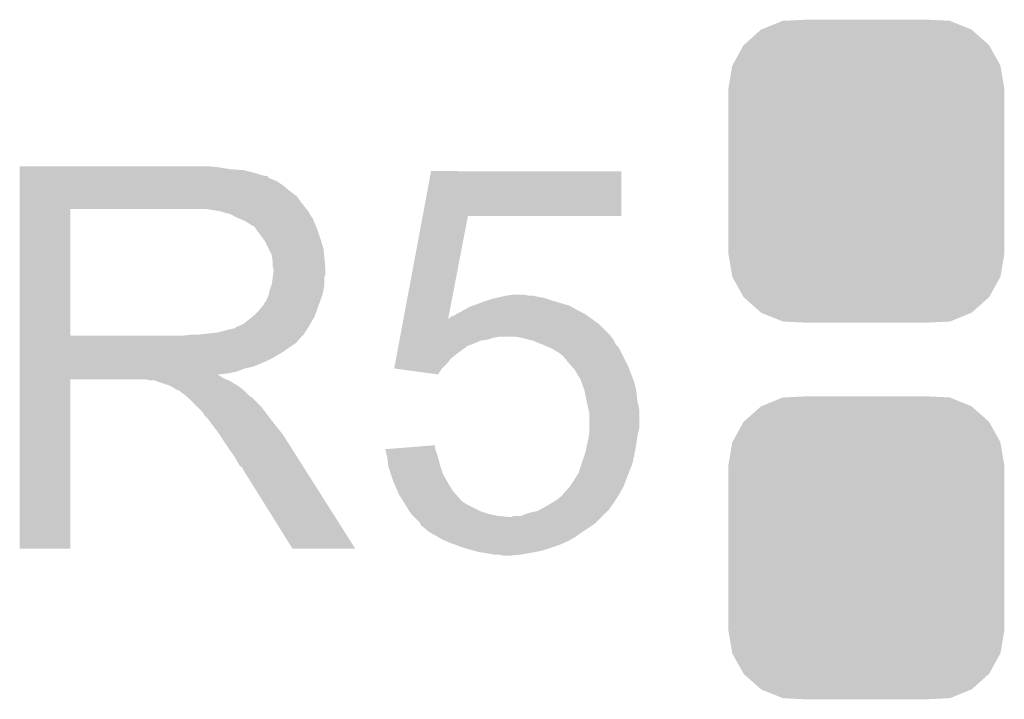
# Model space of a CAD drawing. Extents: x -1.3 to 24.2, y -3.9 to 53.4.
# Tile 13 of 48: x 15.5 to 18.1, y 6.5 to 8.3. Entities that reach past the tile are written whole.
import ezdxf

# ---------------------------------------------------------------- set-up
doc = ezdxf.new("R2010")
doc.units = 0
doc.layers.get('0').update_dxf_attribs({"linetype": 'CONTINUOUS'})
doc.layers.add('DIGI_POT_10_CLICK_V100_GTO', color=14, linetype='CONTINUOUS')
doc.layers.add('DIGI_POT_10_CLICK_V100_GTS', color=12, linetype='CONTINUOUS')

# ---------------------------------------------------------------- blocks, each defined once
blk = doc.blocks.new('CUSTOM_75')
for points in [[(-0.267216, 0.361152), (-0.213724, 0.383108), (0.26779, 0.361152), (0.21312, 0.383108)], [(-0.213724, 0.383108), (-0.20803, 0.383392), (0.21312, 0.383108), (0.212412, 0.383392)], [(-0.20803, 0.383392), (-0.154122, 0.38608), (0.212412, 0.383392), (0.154132, 0.38608)], [(-0.312264, 0.321732), (-0.26893, 0.360448), (0.312592, 0.321732), (0.268592, 0.360448)], [(-0.26893, 0.360448), (-0.267216, 0.361152), (0.268592, 0.360448), (0.26779, 0.361152)], [(-0.341452, 0.269636), (-0.313432, 0.320688), (0.341702, 0.269636), (0.313176, 0.320688)], [(-0.313432, 0.320688), (-0.312264, 0.321732), (0.313176, 0.320688), (0.312592, 0.321732)], [(-0.35179, 0.21082), (-0.342144, 0.268372), (0.35179, 0.21082), (0.34192, 0.268372)], [(-0.342144, 0.268372), (-0.341452, 0.269636), (0.34192, 0.268372), (0.341702, 0.269636)], [(-0.35179, 0.20955), (-0.35179, 0.21082), (0.35179, 0.20955), (0.35179, 0.21082)], [(-0.35179, -0.20955), (-0.35179, 0.20955), (0.35179, -0.20955), (0.35179, 0.20955)], [(-0.35179, -0.21082), (-0.35179, -0.20955), (0.35179, -0.21082), (0.35179, -0.20955)], [(-0.34192, -0.268358), (-0.35179, -0.21082), (0.342148, -0.268358), (0.35179, -0.21082)], [(-0.341702, -0.269636), (-0.34192, -0.268358), (0.341446, -0.269636), (0.342148, -0.268358)], [(-0.313184, -0.320676), (-0.341702, -0.269636), (0.31344, -0.320676), (0.341446, -0.269636)], [(-0.312594, -0.321732), (-0.313184, -0.320676), (0.312258, -0.321732), (0.31344, -0.320676)], [(-0.268602, -0.36044), (-0.312594, -0.321732), (0.26894, -0.36044), (0.312258, -0.321732)], [(-0.267792, -0.361154), (-0.268602, -0.36044), (0.2672, -0.361154), (0.26894, -0.36044)], [(-0.213136, -0.383104), (-0.267792, -0.361154), (0.213734, -0.383104), (0.2672, -0.361154)], [(-0.212414, -0.383394), (-0.213136, -0.383104), (0.207926, -0.383394), (0.213734, -0.383104)], [(-0.154122, -0.38608), (-0.212414, -0.383394), (0.154132, -0.38608), (0.207926, -0.383394)]]:
    blk.add_solid(points)

msp = doc.modelspace()

# ---------------------------------------------------------------- linework, layer by layer
at = {"layer": 'DIGI_POT_10_CLICK_V100_GTO'}
for points in [[(15.544822, 7.88162), (15.544824, 7.88416), (16.05026, 7.88162), (16.02232, 7.88416)], [(15.544822, 7.87654), (15.544822, 7.88162), (16.080738, 7.87654), (16.05026, 7.88162)], [(15.544822, 7.874), (15.544822, 7.87654), (16.1163, 7.874), (16.080738, 7.87654)], [(15.544822, 7.86638), (15.544822, 7.874), (16.146778, 7.86638), (16.1163, 7.874)], [(15.544822, 7.8613), (15.544822, 7.86638), (16.162022, 7.8613), (16.146778, 7.86638)], [(15.544822, 7.85876), (15.544822, 7.8613), (16.174722, 7.85876), (16.162022, 7.8613)], [(16.572476, 7.75716), (16.593834, 7.871436), (17.078936, 7.75716), (17.07896, 7.871436)], [(16.593834, 7.871436), (16.59384, 7.87146), (17.07896, 7.871436), (16.59384, 7.87146)], [(15.544822, 7.858736), (15.544822, 7.85876), (16.17726, 7.858736), (16.174722, 7.85876)], [(15.544822, 7.856214), (15.544822, 7.858736), (16.177276, 7.856214), (16.17726, 7.858736)], [(15.544822, 7.85114), (15.544822, 7.856214), (16.18742, 7.85114), (16.177276, 7.856214)], [(15.544822, 7.846058), (15.544822, 7.85114), (16.200122, 7.846058), (16.18742, 7.85114)], [(15.544822, 7.8359), (15.544822, 7.846058), (16.21536, 7.8359), (16.200122, 7.846058)], [(15.544822, 7.8232), (15.544822, 7.8359), (16.2306, 7.8232), (16.21536, 7.8359)], [(15.544822, 7.807958), (15.544822, 7.8232), (16.250922, 7.807958), (16.2306, 7.8232)], [(15.54482, 7.78764), (15.544822, 7.807958), (16.26616, 7.78764), (16.250922, 7.807958)], [(15.54482, 7.77494), (15.54482, 7.78764), (16.276038, 7.77494), (16.26616, 7.78764)], [(15.544812, 7.452382), (15.54482, 7.774918), (15.674342, 7.452382), (15.674342, 7.774918)], [(15.54482, 7.774918), (15.54482, 7.77494), (15.674342, 7.774918), (15.98168, 7.77494)], [(16.052802, 7.76986), (16.019782, 7.77494), (16.279988, 7.76986), (16.276038, 7.77494)], [(16.071436, 7.764778), (16.052802, 7.76986), (16.28394, 7.764778), (16.279988, 7.76986)], [(16.08074, 7.76224), (16.071436, 7.764778), (16.283944, 7.76224), (16.28394, 7.764778)], [(16.080752, 7.762234), (16.08074, 7.76224), (16.283944, 7.762234), (16.283944, 7.76224)], [(16.101056, 7.752082), (16.080752, 7.762234), (16.29156, 7.752082), (16.283944, 7.762234)], [(16.10106, 7.75208), (16.101056, 7.752082), (16.291562, 7.75208), (16.29156, 7.752082)], [(16.11884, 7.74446), (16.10106, 7.75208), (16.29461, 7.74446), (16.291562, 7.75208)], [(16.12731, 7.73938), (16.11884, 7.74446), (16.29664, 7.73938), (16.29461, 7.74446)], [(16.13154, 7.736842), (16.12731, 7.73938), (16.297728, 7.736842), (16.29664, 7.73938)], [(16.139164, 7.73176), (16.13154, 7.736842), (16.299906, 7.73176), (16.297728, 7.736842)], [(16.523578, 7.495546), (16.572472, 7.75714), (16.637494, 7.495546), (16.687796, 7.75714)], [(16.572472, 7.75714), (16.572476, 7.75716), (16.687796, 7.75714), (17.078936, 7.75716)], [(16.141704, 7.731752), (16.139164, 7.73176), (16.29991, 7.731752), (16.299906, 7.73176)], [(16.14932, 7.7216), (16.141704, 7.731752), (16.30426, 7.7216), (16.29991, 7.731752)], [(16.15694, 7.71144), (16.14932, 7.7216), (16.307648, 7.71144), (16.30426, 7.7216)], [(16.16601, 7.69874), (16.15694, 7.71144), (16.31188, 7.69874), (16.307648, 7.71144)], [(16.16964, 7.693656), (16.16601, 7.69874), (16.313406, 7.693656), (16.31188, 7.69874)], [(16.1798, 7.673338), (16.16964, 7.693656), (16.3195, 7.673338), (16.313406, 7.693656)], [(16.18742, 7.658096), (16.1798, 7.673338), (16.321026, 7.658096), (16.3195, 7.673338)], [(16.188872, 7.64794), (16.18742, 7.658096), (16.32204, 7.64794), (16.321026, 7.658096)], [(16.18996, 7.640318), (16.188872, 7.64794), (16.322676, 7.640318), (16.32204, 7.64794)], [(16.189962, 7.627618), (16.18996, 7.640318), (16.323734, 7.627618), (16.322676, 7.640318)], [(16.1925, 7.619996), (16.189962, 7.627618), (16.32437, 7.619996), (16.323734, 7.627618)], [(16.191046, 7.607296), (16.1925, 7.61746), (16.324578, 7.607296), (16.324578, 7.61746)], [(16.1925, 7.617462), (16.1925, 7.619996), (16.32458, 7.617462), (16.32437, 7.619996)], [(16.1925, 7.61746), (16.1925, 7.617462), (16.324578, 7.61746), (16.32458, 7.617462)], [(16.187418, 7.581898), (16.19032, 7.602216), (16.32204, 7.581898), (16.32204, 7.602216)], [(16.19032, 7.602216), (16.191046, 7.607296), (16.32204, 7.602216), (16.324578, 7.607296)], [(16.179798, 7.5565), (16.18234, 7.569198), (16.316958, 7.5565), (16.319498, 7.569198)], [(16.18234, 7.569198), (16.187418, 7.581898), (16.319498, 7.569198), (16.32204, 7.581898)], [(16.167098, 7.5311), (16.16964, 7.536178), (16.307722, 7.5311), (16.309568, 7.536178)], [(16.16964, 7.536178), (16.174718, 7.543796), (16.309568, 7.536178), (16.312338, 7.543796)], [(16.174718, 7.543796), (16.179798, 7.556498), (16.312338, 7.543796), (16.316956, 7.556498)], [(16.179798, 7.556498), (16.179798, 7.5565), (16.316956, 7.556498), (16.316958, 7.5565)], [(16.699866, 7.52856), (16.713834, 7.53364), (16.946882, 7.52856), (16.9291, 7.53364)], [(16.713834, 7.53364), (16.72082, 7.53618), (16.9291, 7.53364), (16.920846, 7.53618)], [(16.72082, 7.53618), (16.743684, 7.5438), (16.920846, 7.53618), (16.89608, 7.5438)], [(16.743684, 7.5438), (16.7513, 7.546338), (16.89608, 7.5438), (16.888466, 7.546338)], [(16.7513, 7.546338), (16.762302, 7.548878), (16.888466, 7.546338), (16.880842, 7.548878)], [(16.762302, 7.548878), (16.773316, 7.55142), (16.880842, 7.548878), (16.8656, 7.55142)], [(16.773316, 7.55142), (16.78432, 7.55396), (16.8656, 7.55142), (16.852902, 7.55396)], [(16.78432, 7.55396), (16.802102, 7.5565), (16.842742, 7.55396), (16.832582, 7.5565)], [(16.141698, 7.503158), (16.1544, 7.51586), (16.297562, 7.503158), (16.30218, 7.51586)], [(16.1544, 7.51586), (16.164558, 7.528558), (16.30218, 7.51586), (16.306798, 7.528558)], [(16.164558, 7.528558), (16.167098, 7.5311), (16.306798, 7.528558), (16.307722, 7.5311)], [(16.652244, 7.503162), (16.659858, 7.508238), (16.992086, 7.503162), (16.984978, 7.508238)], [(16.659858, 7.508238), (16.659862, 7.50824), (16.984978, 7.508238), (16.984976, 7.50824)], [(16.659862, 7.50824), (16.67002, 7.51332), (16.984976, 7.50824), (16.974818, 7.51332)], [(16.67002, 7.51332), (16.679164, 7.5184), (16.974818, 7.51332), (16.96466, 7.5184)], [(16.679164, 7.5184), (16.692882, 7.52602), (16.96466, 7.5184), (16.951328, 7.52602)], [(16.692882, 7.52602), (16.699866, 7.52856), (16.951328, 7.52602), (16.946882, 7.52856)], [(16.106138, 7.47776), (16.116296, 7.482838), (16.283306, 7.47776), (16.286268, 7.482838)], [(16.116296, 7.482838), (16.138522, 7.500618), (16.286268, 7.482838), (16.29664, 7.500618)], [(16.138522, 7.500618), (16.141698, 7.503158), (16.29664, 7.500618), (16.297562, 7.503158)], [(16.515504, 7.452358), (16.521202, 7.482838), (17.05102, 7.452358), (17.020542, 7.482838)], [(16.521202, 7.482838), (16.523146, 7.493242), (17.020542, 7.482838), (17.005976, 7.493242)], [(16.523146, 7.493242), (16.523572, 7.495516), (16.63704, 7.493242), (16.637, 7.495516)], [(16.523572, 7.495516), (16.523578, 7.495546), (16.6384, 7.495516), (16.639546, 7.495546)], [(16.637484, 7.495492), (16.637, 7.495516), (16.637484, 7.495492), (16.6384, 7.495516)], [(16.63704, 7.493242), (16.637484, 7.495492), (17.005976, 7.493242), (17.002826, 7.495492)], [(16.637484, 7.495492), (16.637494, 7.495546), (17.002826, 7.495492), (17.00275, 7.495546)], [(16.639546, 7.495546), (16.644624, 7.50062), (17.00275, 7.495546), (16.995646, 7.50062)], [(16.644624, 7.50062), (16.652244, 7.503162), (16.995646, 7.50062), (16.992086, 7.503162)], [(16.001998, 7.4549), (16.047718, 7.45998), (16.268698, 7.4549), (16.272086, 7.45998)], [(16.047718, 7.45998), (16.088358, 7.47014), (16.272086, 7.45998), (16.278862, 7.47014)], [(16.090896, 7.47014), (16.098514, 7.475218), (16.278862, 7.47014), (16.281824, 7.475218)], [(16.098514, 7.475218), (16.106138, 7.47776), (16.281824, 7.475218), (16.283306, 7.47776)], [(15.544812, 7.45236), (15.544812, 7.452382), (15.963898, 7.45236), (15.674342, 7.452382)], [(15.544812, 7.442196), (15.544812, 7.45236), (16.256, 7.442196), (16.26616, 7.45236)], [(15.544812, 7.43966), (15.544812, 7.442196), (16.255976, 7.43966), (16.256, 7.442196)], [(15.544812, 7.439644), (15.544812, 7.43966), (16.253454, 7.439644), (16.255976, 7.43966)], [(15.544812, 7.434582), (15.544812, 7.439644), (16.250916, 7.434582), (16.253454, 7.439644)], [(15.544812, 7.41934), (15.544812, 7.434582), (16.22806, 7.41934), (16.250916, 7.434582)], [(15.963898, 7.45236), (15.981664, 7.454898), (16.26616, 7.45236), (16.268698, 7.454898)], [(15.981664, 7.454898), (15.98168, 7.4549), (16.268698, 7.454898), (16.268698, 7.4549)], [(16.51028, 7.424402), (16.511708, 7.43204), (16.68272, 7.424402), (16.70304, 7.43204)], [(16.511708, 7.43204), (16.513132, 7.439658), (16.70304, 7.43204), (16.720818, 7.439658)], [(16.513132, 7.439658), (16.513606, 7.4422), (16.720818, 7.439658), (16.738598, 7.4422)], [(16.513606, 7.4422), (16.514556, 7.447278), (16.738598, 7.4422), (16.753838, 7.447278)], [(16.514556, 7.447278), (16.51503, 7.44982), (16.753838, 7.447278), (16.769078, 7.44982)], [(16.51503, 7.44982), (16.515504, 7.452358), (17.052924, 7.44982), (17.05102, 7.452358)], [(16.82242, 7.44728), (16.807178, 7.44982), (17.05483, 7.44728), (17.052924, 7.44982)], [(16.842748, 7.442198), (16.82242, 7.44728), (17.05864, 7.442198), (17.05483, 7.44728)], [(16.852898, 7.43966), (16.842748, 7.442198), (17.05991, 7.43966), (17.05864, 7.442198)], [(16.871946, 7.432042), (16.852898, 7.43966), (17.06372, 7.432042), (17.05991, 7.43966)], [(16.8783, 7.4295), (16.871946, 7.432042), (17.065754, 7.4295), (17.06372, 7.432042)], [(15.54481, 7.39648), (15.544812, 7.411718), (16.1925, 7.39648), (16.217898, 7.411718)], [(15.544812, 7.411718), (15.544812, 7.41934), (16.217898, 7.411718), (16.22806, 7.41934)], [(16.506486, 7.4041), (16.509334, 7.419338), (16.65732, 7.4041), (16.677642, 7.419338)], [(16.509334, 7.419338), (16.509808, 7.421874), (16.677642, 7.419338), (16.682704, 7.421874)], [(16.509808, 7.421874), (16.51028, 7.424402), (16.682704, 7.421874), (16.68272, 7.424402)], [(16.901158, 7.41934), (16.8783, 7.4295), (17.073882, 7.41934), (17.065754, 7.4295)], [(16.901162, 7.419338), (16.901158, 7.41934), (17.073882, 7.419338), (17.073882, 7.41934)], [(16.918938, 7.409182), (16.901162, 7.419338), (17.07896, 7.409182), (17.073882, 7.419338)], [(16.931638, 7.399022), (16.918938, 7.409182), (17.08404, 7.399022), (17.07896, 7.409182)], [(15.54481, 7.38886), (15.54481, 7.39648), (16.17726, 7.38886), (16.1925, 7.39648)], [(15.54481, 7.37362), (15.54481, 7.38886), (16.141698, 7.37362), (16.17726, 7.38886)], [(16.502212, 7.38124), (16.504586, 7.393938), (16.63446, 7.38124), (16.644618, 7.393938)], [(16.504586, 7.393938), (16.506486, 7.4041), (16.644618, 7.393938), (16.65732, 7.4041)], [(16.936718, 7.391408), (16.931638, 7.399022), (17.087848, 7.391408), (17.08404, 7.399022)], [(16.939236, 7.3914), (16.936718, 7.391408), (17.087852, 7.3914), (17.087848, 7.391408)], [(16.93926, 7.388864), (16.939236, 7.3914), (17.08912, 7.388864), (17.087852, 7.3914)], [(16.952808, 7.37362), (16.93926, 7.388864), (17.09674, 7.37362), (17.08912, 7.388864)], [(15.54481, 7.368538), (15.54481, 7.37362), (16.118838, 7.368538), (16.141698, 7.37362)], [(15.54481, 7.36092), (15.54481, 7.368538), (16.098518, 7.36092), (16.118838, 7.368538)], [(15.54481, 7.35584), (15.54481, 7.36092), (16.075658, 7.35584), (16.098518, 7.36092)], [(16.499844, 7.368564), (16.502212, 7.38124), (16.621784, 7.368564), (16.63446, 7.38124)], [(16.50002, 7.36854), (16.499844, 7.368564), (16.62176, 7.36854), (16.621784, 7.368564)], [(16.611588, 7.353302), (16.50002, 7.36854), (16.611588, 7.353302), (16.62176, 7.36854)], [(16.959578, 7.366002), (16.952808, 7.37362), (17.099598, 7.366002), (17.09674, 7.37362)], [(16.97482, 7.340602), (16.959578, 7.366002), (17.109122, 7.340602), (17.099598, 7.366002)], [(15.5448, 6.908824), (15.54481, 7.340576), (15.674316, 6.908824), (15.67434, 7.340576)], [(15.54481, 7.353262), (15.54481, 7.35584), (16.050294, 7.353262), (16.075658, 7.35584)], [(15.54481, 7.350758), (15.54481, 7.353262), (16.052804, 7.350758), (16.050294, 7.353262)], [(15.54481, 7.348218), (15.54481, 7.350758), (16.057882, 7.348218), (16.052804, 7.350758)], [(15.54481, 7.34314), (15.54481, 7.348218), (16.065498, 7.34314), (16.057882, 7.348218)], [(15.54481, 7.3406), (15.54481, 7.34314), (16.07185, 7.3406), (16.065498, 7.34314)], [(15.54481, 7.340576), (15.54481, 7.3406), (15.67434, 7.340576), (15.867378, 7.3406)], [(15.877538, 7.33806), (15.867378, 7.3406), (16.078202, 7.33806), (16.07185, 7.3406)], [(15.892774, 7.335526), (15.890236, 7.33806), (16.082426, 7.335526), (16.078202, 7.33806)], [(15.895316, 7.33552), (15.892774, 7.335526), (16.082436, 7.33552), (16.082426, 7.335526)], [(15.925798, 7.32536), (15.895316, 7.33552), (16.099368, 7.32536), (16.082436, 7.33552)], [(16.977592, 7.332978), (16.97482, 7.340602), (17.11198, 7.332978), (17.109122, 7.340602)], [(16.984978, 7.31266), (16.977592, 7.332978), (17.11706, 7.31266), (17.11198, 7.332978)], [(15.930878, 7.32282), (15.925798, 7.32536), (16.1036, 7.32282), (16.099368, 7.32536)], [(15.935958, 7.32028), (15.930878, 7.32282), (16.106776, 7.32028), (16.1036, 7.32282)], [(15.943578, 7.315202), (15.935958, 7.32028), (16.113124, 7.315202), (16.106776, 7.32028)], [(15.948656, 7.312662), (15.943578, 7.315202), (16.116298, 7.312662), (16.113124, 7.315202)], [(15.951196, 7.31266), (15.948656, 7.312662), (16.1163, 7.31266), (16.116298, 7.312662)], [(15.95374, 7.310122), (15.951196, 7.31266), (16.118838, 7.310122), (16.1163, 7.31266)], [(15.9639, 7.3025), (15.95374, 7.310122), (16.12646, 7.3025), (16.118838, 7.310122)], [(16.98498, 7.312658), (16.984978, 7.31266), (17.11706, 7.312658), (17.11706, 7.31266)], [(16.99006, 7.28726), (16.98498, 7.312658), (17.1196, 7.28726), (17.11706, 7.312658)], [(15.967076, 7.29996), (15.9639, 7.3025), (16.129, 7.29996), (16.12646, 7.3025)], [(15.973428, 7.294878), (15.967076, 7.29996), (16.136622, 7.294878), (16.129, 7.29996)], [(15.976598, 7.292342), (15.973428, 7.294878), (16.139158, 7.292342), (16.136622, 7.294878)], [(15.999462, 7.269478), (15.976598, 7.292342), (16.16202, 7.269478), (16.139158, 7.292342)], [(16.99514, 7.2644), (16.99006, 7.28726), (17.12468, 7.2644), (17.1196, 7.28726)], [(16.007078, 7.26186), (15.999462, 7.269478), (16.167736, 7.26186), (16.16202, 7.269478)], [(16.014698, 7.251698), (16.007078, 7.26186), (16.175358, 7.251698), (16.167736, 7.26186)], [(16.995142, 7.264398), (16.99514, 7.2644), (17.12468, 7.264398), (17.12468, 7.2644)], [(16.99768, 7.254242), (16.995142, 7.264398), (17.12468, 7.254242), (17.12468, 7.264398)], [(16.01597, 7.24916), (16.014698, 7.251698), (16.17726, 7.24916), (16.175358, 7.251698)], [(16.017234, 7.246636), (16.01597, 7.24916), (16.179224, 7.246636), (16.17726, 7.24916)], [(16.01977, 7.24662), (16.017234, 7.246636), (16.179236, 7.24662), (16.179224, 7.246636)], [(16.035016, 7.2263), (16.01977, 7.24662), (16.19504, 7.2263), (16.179236, 7.24662)], [(16.99768, 7.216138), (16.99768, 7.254242), (17.12468, 7.216138), (17.12468, 7.254242)], [(16.05026, 7.20598), (16.035016, 7.2263), (16.211296, 7.20598), (16.19504, 7.2263)], [(16.053648, 7.200898), (16.05026, 7.20598), (16.21536, 7.200898), (16.211296, 7.20598)], [(16.995502, 7.19328), (16.997316, 7.20598), (17.1196, 7.19328), (17.12214, 7.20598)], [(16.997316, 7.20598), (16.99768, 7.208522), (17.12214, 7.20598), (17.122774, 7.208522)], [(16.99768, 7.208522), (16.99768, 7.216138), (17.122774, 7.208522), (17.12468, 7.216138)], [(16.072274, 7.17296), (16.053648, 7.200898), (16.23314, 7.17296), (16.21536, 7.200898)], [(16.991874, 7.1755), (16.99514, 7.19074), (17.11706, 7.1755), (17.119236, 7.19074)], [(16.99514, 7.19074), (16.995502, 7.19328), (17.119236, 7.19074), (17.1196, 7.19328)], [(16.08074, 7.16026), (16.072274, 7.17296), (16.241198, 7.16026), (16.23314, 7.17296)], [(16.09344, 7.142482), (16.08074, 7.16026), (16.252478, 7.142482), (16.241198, 7.16026)], [(16.476986, 7.162774), (16.509034, 7.165338), (16.604838, 7.162774), (16.603982, 7.165338)], [(16.48206, 7.14248), (16.476986, 7.162774), (16.611598, 7.14248), (16.604838, 7.162774)], [(16.509034, 7.165338), (16.60398, 7.172934), (16.603982, 7.165338), (16.60398, 7.172934)], [(16.98752, 7.155182), (16.988608, 7.16026), (17.11343, 7.155182), (17.11452, 7.16026)], [(16.988608, 7.16026), (16.991874, 7.1755), (17.11452, 7.16026), (17.11706, 7.1755)], [(16.1036, 7.124698), (16.09344, 7.142482), (16.26376, 7.124698), (16.252478, 7.142482)], [(16.484318, 7.122162), (16.48206, 7.14248), (16.61668, 7.122162), (16.611598, 7.14248)], [(16.977358, 7.124698), (16.98752, 7.155182), (17.106898, 7.124698), (17.11343, 7.155182)], [(16.10614, 7.119626), (16.1036, 7.124698), (16.266978, 7.119626), (16.26376, 7.124698)], [(16.111214, 7.11708), (16.10614, 7.119626), (16.268594, 7.11708), (16.266978, 7.119626)], [(16.113762, 7.112), (16.111214, 7.11708), (16.271816, 7.112), (16.268594, 7.11708)], [(16.24076, 6.90881), (16.113762, 7.112), (16.40073, 6.90881), (16.271816, 7.112)], [(16.4846, 7.119622), (16.484318, 7.122162), (16.617528, 7.119622), (16.61668, 7.122162)], [(16.491376, 7.099298), (16.4846, 7.119622), (16.6243, 7.099298), (16.617528, 7.119622)], [(16.96974, 7.101838), (16.977358, 7.124698), (17.097754, 7.101838), (17.106898, 7.124698)], [(16.4973, 7.08152), (16.491376, 7.099298), (16.634178, 7.08152), (16.6243, 7.099298)], [(16.499478, 7.07644), (16.4973, 7.08152), (16.637, 7.07644), (16.634178, 7.08152)], [(16.94688, 7.06628), (16.95704, 7.08152), (17.08404, 7.06628), (17.089754, 7.08152)], [(16.95704, 7.08152), (16.960214, 7.0866), (17.089754, 7.08152), (17.09166, 7.0866)], [(16.960214, 7.0866), (16.96974, 7.101838), (17.09166, 7.0866), (17.097754, 7.101838)], [(16.508186, 7.056118), (16.499478, 7.07644), (16.6497, 7.056118), (16.637, 7.07644)], [(16.51254, 7.045958), (16.508186, 7.056118), (16.65859, 7.045958), (16.6497, 7.056118)], [(16.930626, 7.0485), (16.936726, 7.05612), (17.07388, 7.0485), (17.078234, 7.05612)], [(16.936726, 7.05612), (16.93926, 7.056144), (17.078234, 7.05612), (17.078248, 7.056144)], [(16.93926, 7.056144), (16.939266, 7.058666), (17.078248, 7.056144), (17.079688, 7.058666)], [(16.939266, 7.058666), (16.946878, 7.066278), (17.079688, 7.058666), (17.08404, 7.066278)], [(16.946878, 7.066278), (16.94688, 7.06628), (17.08404, 7.066278), (17.08404, 7.06628)], [(16.519316, 7.0358), (16.51254, 7.045958), (16.667478, 7.0358), (16.65859, 7.045958)], [(16.522702, 7.03072), (16.519316, 7.0358), (16.67256, 7.03072), (16.667478, 7.0358)], [(16.524228, 7.028178), (16.522702, 7.03072), (16.675102, 7.028178), (16.67256, 7.03072)], [(16.905396, 7.028182), (16.91386, 7.03326), (17.06118, 7.028182), (17.064354, 7.03326)], [(16.91386, 7.03326), (16.926562, 7.043422), (17.064354, 7.03326), (17.070704, 7.043422)], [(16.926562, 7.043422), (16.930626, 7.0485), (17.070704, 7.043422), (17.07388, 7.0485)], [(16.528798, 7.02056), (16.524228, 7.028178), (16.6878, 7.02056), (16.675102, 7.028178)], [(16.537938, 7.005322), (16.528798, 7.02056), (16.718278, 7.005322), (16.6878, 7.02056)], [(16.53794, 7.00532), (16.537938, 7.005322), (16.718282, 7.00532), (16.718278, 7.005322)], [(16.543658, 6.9977), (16.53794, 7.00532), (16.741142, 6.9977), (16.718282, 7.00532)], [(16.842742, 7.00024), (16.865602, 7.00532), (17.03832, 7.00024), (17.0434, 7.00532)], [(16.865602, 7.00532), (16.87474, 7.010398), (17.0434, 7.00532), (17.048478, 7.010398)], [(16.87474, 7.010398), (16.88846, 7.01802), (17.048478, 7.010398), (17.05392, 7.01802)], [(16.88846, 7.01802), (16.905396, 7.028182), (17.05392, 7.01802), (17.06118, 7.028182)], [(16.54556, 6.995162), (16.543658, 6.9977), (16.752564, 6.995162), (16.741142, 6.9977)], [(16.548102, 6.99262), (16.54556, 6.995162), (16.764002, 6.99262), (16.752564, 6.995162)], [(16.550642, 6.99008), (16.548102, 6.99262), (16.791938, 6.99008), (16.764002, 6.99262)], [(16.565876, 6.97484), (16.550642, 6.99008), (17.01292, 6.97484), (17.02816, 6.99008)], [(16.791938, 6.99008), (16.799564, 6.990082), (17.02816, 6.99008), (17.028162, 6.990082)], [(16.799564, 6.990082), (16.804644, 6.99262), (17.028162, 6.990082), (17.0307, 6.99262)], [(16.804644, 6.99262), (16.822424, 6.992622), (17.0307, 6.99262), (17.030702, 6.992622)], [(16.822424, 6.992622), (16.842742, 7.00024), (17.030702, 6.992622), (17.03832, 7.00024)], [(16.566726, 6.9723), (16.565876, 6.97484), (17.01038, 6.9723), (17.01292, 6.97484)], [(16.568416, 6.967238), (16.566726, 6.9723), (17.002786, 6.967238), (17.01038, 6.9723)], [(16.570956, 6.96722), (16.568416, 6.967238), (17.00276, 6.96722), (17.002786, 6.967238)], [(16.573502, 6.964678), (16.570956, 6.96722), (16.998946, 6.964678), (17.00276, 6.96722)], [(16.588744, 6.95198), (16.573502, 6.964678), (16.9799, 6.95198), (16.998946, 6.964678)], [(16.61097, 6.939278), (16.588744, 6.95198), (16.96212, 6.939278), (16.9799, 6.95198)], [(16.624298, 6.93166), (16.61097, 6.939278), (16.948784, 6.93166), (16.96212, 6.939278)], [(16.630226, 6.92912), (16.624298, 6.93166), (16.944338, 6.92912), (16.948784, 6.93166)], [(15.674316, 6.9088), (15.5448, 6.908824), (15.674316, 6.9088), (15.674316, 6.908824)], [(16.400736, 6.9088), (16.40073, 6.90881), (16.400736, 6.9088), (16.24076, 6.90881)], [(16.642082, 6.92404), (16.630226, 6.92912), (16.932908, 6.92404), (16.944338, 6.92912)], [(16.656306, 6.91896), (16.642082, 6.92404), (16.92148, 6.91896), (16.932908, 6.92404)], [(16.67764, 6.91134), (16.656306, 6.91896), (16.89862, 6.91134), (16.92148, 6.91896)], [(16.70431, 6.90372), (16.67764, 6.91134), (16.87576, 6.90372), (16.89862, 6.91134)], [(16.713198, 6.90118), (16.70431, 6.90372), (16.86179, 6.90118), (16.87576, 6.90372)], [(16.74368, 6.8961), (16.713198, 6.90118), (16.83385, 6.8961), (16.86179, 6.90118)], [(16.756378, 6.89356), (16.74368, 6.8961), (16.819882, 6.89356), (16.83385, 6.8961)], [(16.779238, 6.89102), (16.769078, 6.89356), (16.791942, 6.89102), (16.819882, 6.89356)]]:
    msp.add_solid(points, dxfattribs=at)

# ---------------------------------------------------------------- block references
at = {"layer": 'DIGI_POT_10_CLICK_V100_GTS'}
for p in [(17.7038, 7.87146), (17.7038, 6.91134)]:
    msp.add_blockref('CUSTOM_75', p, dxfattribs=at)

doc.saveas('drawing.dxf')
